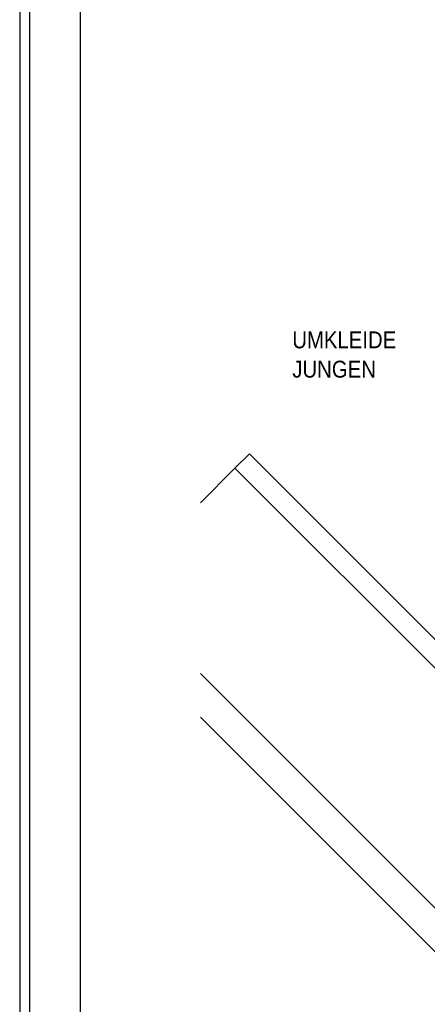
# Model space of a CAD drawing. Extents: x 134 to 2970, y 55 to 1215.
# Tile 2 of 10: x 134.54 to 139.36, y 79.87 to 91.52. Entities that reach past the tile are written whole.
import ezdxf

# ---------------------------------------------------------------- set-up
doc = ezdxf.new("R2010")
doc.units = 0
doc.linetypes.add('KCONTINUOUS', pattern=[0])
for name, color, linetype in [('ARC-HEIZUNG', 7, 'CONTINUOUS'), ('ARC-T_REN', 7, 'CONTINUOUS'), ('ARC-TEXT', 7, 'CONTINUOUS'), ('ARC-W_NDE', 7, 'CONTINUOUS'), ('SCHRIFTFELD', 7, 'CONTINUOUS')]:
    doc.layers.add(name, color=color, linetype=linetype)

msp = doc.modelspace()

# ---------------------------------------------------------------- linework, layer by layer
at = {"layer": 'ARC-HEIZUNG', "color": 252, "linetype": 'KCONTINUOUS'}
msp.add_line((134.541, 98.745), (134.541, 70.46), dxfattribs=at)
at = {"layer": 'ARC-T_REN', "color": 4, "linetype": 'KCONTINUOUS'}
msp.add_line((137.089, 86.215), (136.679, 85.804), dxfattribs=at)
at = {"layer": 'ARC-W_NDE', "color": 1, "linetype": 'KCONTINUOUS'}
for p, q in [((137.089, 86.215), (137.259, 86.384)), ((137.259, 86.384), (142.625, 81.019)), ((137.089, 86.215), (142.525, 80.779)), ((136.679, 83.783), (148.738, 71.723)), ((136.679, 83.266), (148.738, 71.207))]:
    msp.add_line(p, q, dxfattribs=at)
at = {"layer": 'SCHRIFTFELD', "color": 7, "linetype": 'KCONTINUOUS'}
for p, q in [((134.657, 98.457), (134.657, 70.692)), ((135.257, 98.307), (135.257, 70.842))]:
    msp.add_line(p, q, dxfattribs=at)

# ---------------------------------------------------------------- texts
at = {"layer": 'ARC-TEXT', "color": 7, "width": 0.9}
for s, p in [('UMKLEIDE', (137.767, 87.634, 61)), ('JUNGEN', (137.767, 87.287, 61))]:
    msp.add_text(s, height=0.2, dxfattribs=at).set_placement(p)

doc.saveas('drawing.dxf')
